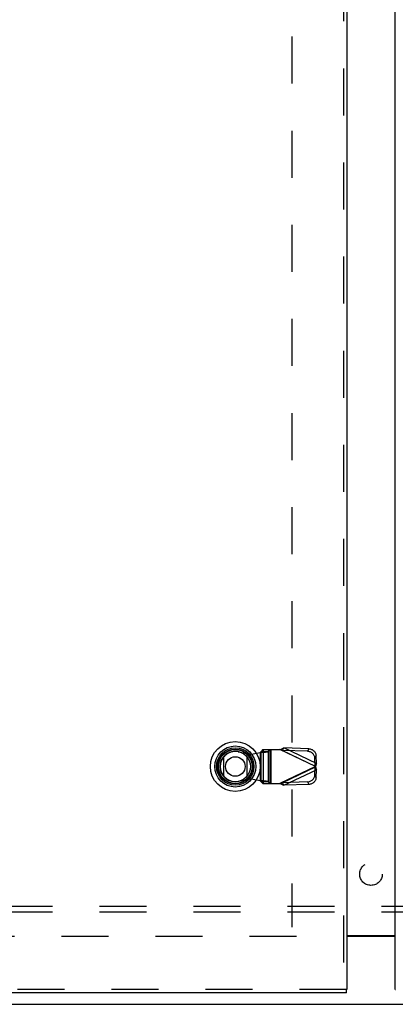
# Model space of a CAD drawing. Header units: inches. Extents: x 0 to 189, y 0 to 122.
# Tile 64 of 226: x 54.19 to 62.49, y 35.12 to 56.86. Entities that reach past the tile are written whole.
import ezdxf

# ---------------------------------------------------------------- set-up
doc = ezdxf.new("R2010")
doc.units = ezdxf.units.IN
doc.header["$LTSCALE"] = 10.388889
doc.header["$MEASUREMENT"] = 0
doc.linetypes.add('HIDDEN', pattern=[0.2, 0.1, -0.1])
doc.layers.get('0').update_dxf_attribs({"linetype": 'CONTINUOUS'})
for name, color, linetype in [('DEFAULT_2', 8, 'HIDDEN'), ('LEFTHAND_DOOR_ASSEMBLY', 7, 'CONTINUOUS'), ('RIGHTHAND_DOOR_ASSEMBLY', 7, 'CONTINUOUS'), ('SUBPANEL', 7, 'CONTINUOUS')]:
    doc.layers.add(name, color=color, linetype=linetype)

msp = doc.modelspace()

# ---------------------------------------------------------------- linework, layer by layer
at = {"color": 3, "linetype": 'Continuous'}
msp.add_line((61.422, 36.636), (62.486, 36.636), dxfattribs=at)
at = {"color": 7, "linetype": 'Continuous'}
for p, q in [((62.486, 36.621), (61.422, 36.621)), ((38.006, 35.121), (85.902, 35.121))]:
    msp.add_line(p, q, dxfattribs=at)
at = {"layer": 'DEFAULT_2', "color": 8, "linetype": 'HIDDEN'}
for p, q in [((60.204, 81.419), (60.204, 36.822)), ((60.308, 36.621), (39.704, 36.621))]:
    msp.add_line(p, q, dxfattribs=at)
at = {"layer": 'LEFTHAND_DOOR_ASSEMBLY', "color": 8, "linetype": 'HIDDEN'}
for p, q in [((61.347, 82.796), (61.347, 35.446)), ((59.016, 40.698), (59.31, 40.644)), ((59.31, 40.644), (59.507, 40.682)), ((59.507, 40.682), (59.542, 40.685)), ((59.507, 40.682), (59.507, 40.055)), ((59.566, 40.743), (59.527, 40.701)), ((59.527, 40.701), (59.681, 40.701)), ((59.527, 40.036), (59.527, 40.701)), ((59.566, 40.743), (59.94, 40.743)), ((59.569, 40.743), (59.569, 39.995)), ((59.681, 40.701), (59.721, 40.743)), ((59.681, 40.701), (59.681, 40.036)), ((59.724, 39.995), (59.724, 40.743)), ((59.743, 40.743), (59.743, 39.995)), ((60.728, 40.369), (59.94, 40.743)), ((59.998, 40.724), (60.025, 40.78)), ((60.553, 40.706), (59.998, 40.724)), ((59.998, 40.724), (60.719, 40.381)), ((60.58, 40.762), (60.025, 40.78)), ((60.746, 40.438), (60.025, 40.78)), ((60.58, 40.762), (60.553, 40.706)), ((60.713, 40.554), (60.74, 40.611)), ((60.719, 40.381), (60.713, 40.554)), ((60.746, 40.438), (60.719, 40.381)), ((60.746, 40.438), (60.74, 40.611)), ((60.728, 40.369), (59.94, 39.995)), ((60.719, 40.356), (59.998, 40.013)), ((60.025, 39.957), (60.746, 40.299)), ((60.713, 40.183), (60.719, 40.356)), ((60.719, 40.356), (60.746, 40.299)), ((60.734, 40.392), (60.728, 40.369)), ((60.74, 40.127), (60.746, 40.299)), ((59.31, 40.093), (59.016, 40.039)), ((59.507, 40.055), (59.31, 40.093)), ((59.681, 40.036), (59.527, 40.036)), ((59.527, 40.036), (59.566, 39.995)), ((59.721, 39.995), (59.681, 40.036)), ((59.94, 39.995), (59.96, 40.001)), ((59.96, 40.001), (59.979, 40.007)), ((60.553, 40.031), (59.998, 40.013)), ((60.025, 39.957), (59.998, 40.013)), ((60.553, 40.031), (60.58, 39.975)), ((60.74, 40.127), (60.713, 40.183)), ((59.566, 39.995), (59.94, 39.995)), ((60.58, 39.975), (60.025, 39.957)), ((61.409, 35.446), (38.623, 35.446))]:
    msp.add_line(p, q, dxfattribs=at)
at = {"layer": 'LEFTHAND_DOOR_ASSEMBLY', "color": 3, "linetype": 'Continuous'}
for p, q in [((61.422, 82.796), (61.422, 35.446)), ((61.409, 35.371), (38.623, 35.371))]:
    msp.add_line(p, q, dxfattribs=at)
at = {"layer": 'LEFTHAND_DOOR_ASSEMBLY', "color": 7, "linetype": 'Continuous'}
for p, q in [((58.698, 40.155), (58.698, 40.586)), ((59.21, 40.586), (59.21, 40.155)), ((61.422, 35.446), (61.409, 35.446)), ((61.409, 35.371), (61.409, 35.446))]:
    msp.add_line(p, q, dxfattribs=at)
at = {"layer": 'LEFTHAND_DOOR_ASSEMBLY', "color": 8, "linetype": 'HIDDEN'}
for points in [[(59.527, 40.701), (59.526, 40.698), (59.524, 40.696), (59.522, 40.694), (59.52, 40.691), (59.517, 40.689), (59.514, 40.687), (59.511, 40.684), (59.507, 40.682)], [(59.542, 40.685), (59.559, 40.686), (59.576, 40.687), (59.592, 40.689), (59.607, 40.69), (59.621, 40.691), (59.633, 40.693), (59.645, 40.694), (59.656, 40.695), (59.664, 40.697), (59.672, 40.698), (59.677, 40.699), (59.681, 40.701)], [(59.94, 40.743), (59.954, 40.749), (59.969, 40.756), (59.983, 40.762), (59.997, 40.769), (60.011, 40.775), (60.025, 40.78)], [(59.998, 40.724), (59.988, 40.727), (59.979, 40.73), (59.969, 40.733), (59.94, 40.743)], [(60.713, 40.554), (60.712, 40.568), (60.709, 40.583), (60.705, 40.597), (60.699, 40.61), (60.692, 40.624), (60.684, 40.636), (60.674, 40.648), (60.664, 40.659), (60.652, 40.669), (60.64, 40.678), (60.626, 40.686), (60.612, 40.693), (60.598, 40.698), (60.583, 40.702), (60.568, 40.704), (60.553, 40.706)], [(60.58, 40.762), (60.595, 40.761), (60.61, 40.759), (60.625, 40.755), (60.639, 40.749), (60.653, 40.743), (60.667, 40.735), (60.679, 40.726), (60.691, 40.716), (60.701, 40.705), (60.711, 40.693), (60.719, 40.68), (60.726, 40.667), (60.732, 40.653), (60.736, 40.639), (60.738, 40.625), (60.74, 40.611)], [(60.746, 40.438), (60.743, 40.427), (60.74, 40.416), (60.737, 40.404), (60.734, 40.392)], [(60.723, 40.375), (60.722, 40.377), (60.72, 40.379), (60.719, 40.381)], [(60.719, 40.356), (60.72, 40.358), (60.722, 40.36), (60.723, 40.362), (60.725, 40.364), (60.728, 40.369)], [(60.728, 40.369), (60.726, 40.371), (60.723, 40.375)], [(60.728, 40.369), (60.734, 40.345), (60.737, 40.333), (60.74, 40.321), (60.743, 40.31), (60.746, 40.299)], [(59.681, 40.036), (59.677, 40.038), (59.672, 40.039), (59.664, 40.04), (59.656, 40.042), (59.645, 40.043), (59.633, 40.044), (59.621, 40.046), (59.607, 40.047), (59.592, 40.048), (59.576, 40.05), (59.559, 40.051), (59.542, 40.052), (59.507, 40.055)], [(59.527, 40.036), (59.526, 40.039), (59.524, 40.041), (59.522, 40.043), (59.52, 40.046), (59.517, 40.048), (59.514, 40.05), (59.511, 40.053), (59.507, 40.055)], [(59.979, 40.007), (59.988, 40.01), (59.998, 40.013)], [(60.553, 40.031), (60.568, 40.033), (60.583, 40.035), (60.598, 40.039), (60.612, 40.045), (60.626, 40.051), (60.64, 40.059), (60.652, 40.068), (60.664, 40.078), (60.674, 40.089), (60.684, 40.101), (60.692, 40.113), (60.699, 40.127), (60.705, 40.14), (60.709, 40.154), (60.712, 40.169), (60.713, 40.183)], [(60.74, 40.127), (60.738, 40.112), (60.736, 40.098), (60.732, 40.084), (60.726, 40.07), (60.719, 40.057), (60.711, 40.044), (60.701, 40.032), (60.691, 40.021), (60.679, 40.011), (60.667, 40.002), (60.653, 39.994), (60.639, 39.988), (60.625, 39.982), (60.61, 39.978), (60.595, 39.976), (60.58, 39.975)], [(60.025, 39.957), (60.011, 39.962), (59.997, 39.969), (59.983, 39.975), (59.969, 39.981), (59.954, 39.988), (59.94, 39.995)]]:
    msp.add_lwpolyline(points, dxfattribs=at)
at = {"layer": 'LEFTHAND_DOOR_ASSEMBLY', "color": 7, "linetype": 'Continuous'}
for radius in [0.551, 0.453, 0.413, 0.384, 0.374, 0.335, 0.217]:
    msp.add_circle((58.954, 40.371), radius, dxfattribs=at)
at = {"layer": 'LEFTHAND_DOOR_ASSEMBLY', "color": 8, "linetype": 'HIDDEN'}
msp.add_arc((58.956, 40.369), 0.335, 79.673, 280.327, dxfattribs=at)
at = {"layer": 'RIGHTHAND_DOOR_ASSEMBLY', "color": 3, "linetype": 'Continuous'}
msp.add_line((62.486, 35.446), (62.486, 82.796), dxfattribs=at)
at = {"layer": 'RIGHTHAND_DOOR_ASSEMBLY', "color": 7, "linetype": 'Continuous'}
msp.add_line((62.486, 35.446), (62.499, 35.446), dxfattribs=at)
at = {"layer": 'SUBPANEL', "color": 8, "linetype": 'HIDDEN'}
for p, q in [((81.923, 37.277), (41.985, 37.277)), ((81.923, 37.152), (41.985, 37.152))]:
    msp.add_line(p, q, dxfattribs=at)
msp.add_circle((61.954, 37.996), 0.25, dxfattribs=at)

doc.saveas('drawing.dxf')
